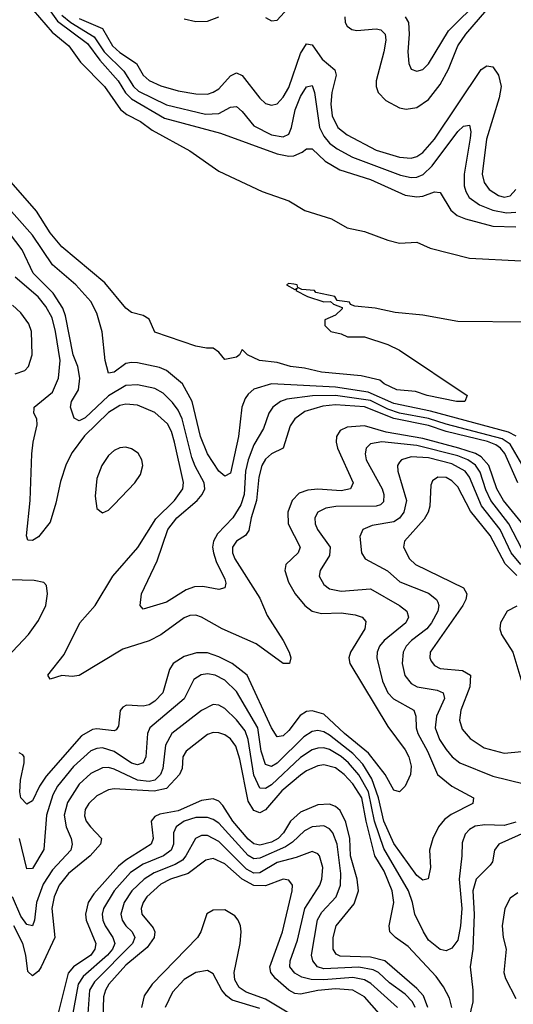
# Model space of a CAD drawing. Header units: inches. Extents: x 501365 to 657855, y 482276 to 547543.
# Tile 120 of 256: x 542106 to 543801, y 512921 to 516300. Entities that reach past the tile are written whole.
import ezdxf

# ---------------------------------------------------------------- set-up
doc = ezdxf.new("R2010")
doc.units = ezdxf.units.IN
doc.header["$MEASUREMENT"] = 0
doc.layers.add('A5541', color=7, linetype='Continuous')

msp = doc.modelspace()

# ---------------------------------------------------------------- linework, layer by layer
at = {"layer": 'A5541', "color": 5}
for points, elevation in [([(542170, 516387.6), (542235.2, 516295.2), (542338.5, 516218.5), (542380.5, 516160.5), (542443.7, 516090), (542468.7, 516048.7), (542490, 516027.7), (542602.4, 515962.4), (542794.9, 515910), (542990, 515839.1), (543030, 515831.3), (543047, 515833), (543075.3, 515844.7), (543090, 515857), (543110, 515856.2), (543154.7, 515814.7), (543205.1, 515785.1), (543310, 515751.8), (543430, 515697.9), (543470, 515691.6), (543490, 515694), (543530, 515708.7), (543550, 515706.9), (543586.6, 515646.6), (543608.2, 515628.2), (543636.1, 515616.1), (543730, 515591.6), (543810, 515588.9)], 1740), ([(542130, 516357.6), (542216.9, 516256.9), (542274.3, 516210), (542314.6, 516154.6), (542397.2, 516070), (542452.1, 515992.1), (542474, 515974), (542521, 515950), (542560.2, 515920.2), (542689.5, 515849.5), (542790, 515779.7), (542938.4, 515710), (543030, 515678.6), (543085.1, 515645.1), (543176.4, 515616.4), (543230, 515585.3), (543290, 515573), (543370, 515542.8), (543410, 515532.5), (543470, 515535.9), (543515.8, 515515.8), (543650, 515481.9), (543828, 515472)], 1720), ([(542950, 516306.8), (542970, 516296.3), (542990, 516298.5), (543062.2, 516377.8)], 1820), ([(543429.4, 516309.4), (543440.8, 516290), (543443, 516250), (543438.3, 516190), (543441.8, 516150), (543450, 516130.4), (543470, 516123.6), (543490, 516129.2), (543510, 516148.3), (543578.8, 516261.2), (543688.6, 516371.4)], 1840), ([(542250, 516315.8), (542281.5, 516290), (542361.5, 516241.5), (542396.1, 516190), (542463.5, 516123.5), (542496.3, 516070), (542514, 516054), (542610, 516007.5), (542744, 515976), (542790, 515978.3), (542830, 515999.6), (542850, 516001.9), (542870, 515985.1), (542910, 515935.4), (542970, 515904.5), (543010, 515897.6), (543030, 515906.7), (543039.5, 515930), (543052.2, 515990), (543070, 516036.8), (543090, 516069.4), (543110, 516074.4), (543118.2, 516050), (543135.2, 515930), (543150, 515899.6), (543170, 515875.6), (543196.1, 515856.1), (543248.5, 515828.5), (543413.8, 515766.2), (543450, 515758.8), (543470, 515759.9), (543491.4, 515768.6), (543522.1, 515797.9), (543610, 515916.4), (543630, 515934.3), (543650, 515938), (543654.6, 515914.6), (543653.1, 515893.1), (543631.6, 515770), (543632.3, 515730), (543637.4, 515710), (543649.6, 515689.6), (543684.9, 515664.9), (543730, 515646.7), (543777.5, 515637.5), (543810, 515639.8)], 1760), ([(543222, 516310), (543223.7, 516290), (543230, 516277.7), (543245.9, 516265.9), (543262.9, 516262.9), (543330, 516268.3), (543345.3, 516265.3), (543360.6, 516250), (543362.9, 516230), (543356.6, 516190), (543329.6, 516090), (543330.1, 516070), (543336.8, 516050), (543362.7, 516022.7), (543410, 515997), (543432.8, 515992.8), (543470, 515998), (543510, 516025.7), (543550, 516077.5), (543578.5, 516130), (543610.5, 516210), (543637.8, 516250), (543710, 516333.6)], 1820), ([(542310, 516304.1), (542389.7, 516269.7), (542424, 516210), (542450, 516187.3), (542506.4, 516150), (542529.1, 516109.1), (542550, 516090.9), (542590, 516073.4), (542650, 516055.4), (542710, 516045), (542750, 516044.8), (542770, 516050.6), (542790, 516063.1), (542830, 516106.7), (542850, 516117.7), (542870, 516108), (542930, 516030.1), (542950, 516012.8), (542970, 516006.1), (542990, 516011.5), (543010, 516033.9), (543030, 516067.7), (543070, 516183.9), (543090, 516217.2), (543110, 516213.4), (543144.9, 516164.9), (543187.4, 516127.4), (543192, 516110), (543177.1, 516050), (543173.8, 516010), (543178.5, 515970), (543198.5, 515930), (543230, 515904.8), (543330, 515851.7), (543410, 515827.8), (543450, 515824.4), (543470, 515830.1), (543490, 515844), (543530, 515890.4), (543690, 516128.7), (543710, 516142), (543730, 516138.2), (543750, 516108.9), (543758.8, 516070), (543751.7, 516031.8), (543709.3, 515890), (543694.1, 515770), (543701, 515741), (543717.5, 515717.5), (543750, 515696), (543770, 515691.2), (543790, 515695.4), (543810, 515717.2)], 1780), ([(542670, 516303.1), (542710, 516293.8), (542750, 516295), (542790, 516310.2)], 1820), ([(543850, 515262.3), (543610, 515264), (543490, 515285.6), (543395.1, 515295.1), (543326, 515310), (543256.4, 515316.4), (543242, 515322), (543238, 515330), (543196.4, 515336.4), (543188, 515350), (543123.1, 515363.1), (543118, 515370), (543074, 515374), (543060.4, 515380.4), (543058, 515390), (543047.3, 515392.7), (543030, 515394), (543022, 515390), (543050, 515374), (543058, 515378), (543054, 515370), (543094, 515350), (543150, 515332), (543172.7, 515332.7), (543183.6, 515323.6), (543212.7, 515312.7), (543212.7, 515307.3), (543190, 515286), (543154, 515270), (543154, 515250), (543174, 515230), (543210, 515222), (543231.6, 515211.6), (543290, 515211.3), (543370, 515184.7), (543410, 515166), (543642, 515010), (543634, 514990), (543630.3, 514989.7), (543606, 514990), (543505.2, 515010), (543464.5, 515024.5), (543401.2, 515030), (543357.6, 515050), (543342.5, 515062.5), (543277.8, 515077.8), (543142, 515090), (543084, 515104), (543035.3, 515110), (542990, 515123.5), (542928.7, 515130), (542888, 515150), (542870, 515168), (542861, 515150), (542850, 515141.2), (542810, 515133.2), (542790, 515159), (542770, 515173.2), (542747.5, 515172.5), (542710, 515179.6), (542570, 515227.3), (542550, 515272.7), (542530, 515285.1), (542490, 515294.7), (542470, 515309.7), (542397.4, 515397.4), (542250, 515520.4), (542210, 515568.8), (542163.3, 515643.3), (542060.5, 515760.5)], 1720), ([(543810.1, 514870.1), (543784.7, 514884.7), (543515.9, 514955.9), (543390, 514982.7), (543302, 515022), (543190, 515038.8), (542969.8, 515050.2), (542910, 515032.5), (542890, 515015), (542880.5, 514999.5), (542869, 514970), (542856.7, 514870), (542830, 514743.9), (542810, 514733.2), (542789.5, 514750), (542750, 514810), (542726.1, 514870), (542697.4, 514990), (542664.6, 515050), (542610, 515096.2), (542585.8, 515105.8), (542510, 515121.9), (542490, 515124), (542470, 515119.7), (542430, 515089.9), (542410, 515086.8), (542398.9, 515130), (542388.6, 515228.6), (542370, 515293), (542350, 515332.8), (542298.3, 515390), (542218.3, 515458.3), (542150, 515560.3), (542041.8, 515681.8)], 1740), ([(543830, 514774.6), (543790, 514843.2), (543762, 514862), (543570, 514911.3), (543510, 514931.4), (543410, 514949.9), (543370, 514962.8), (543310, 514993), (543190, 515009.7), (543110.9, 515009.1), (543022.6, 514997.4), (543001.8, 514990), (542974.5, 514970), (542960.9, 514950), (542942.6, 514897.4), (542910, 514840.6), (542890.6, 514789.4), (542880.9, 514750), (542876, 514670), (542864.9, 514635.1), (542838.1, 514590), (542784.5, 514535.5), (542771, 514510), (542768, 514490), (542771.4, 514470), (542780.6, 514440.6), (542810, 514380.5), (542813.4, 514366.6), (542810.3, 514350), (542790, 514344.7), (542734.5, 514354.5), (542705.9, 514354.1), (542676.8, 514343.2), (542610, 514300.9), (542530, 514277), (542519.6, 514290), (542524.1, 514330), (542577.2, 514442.8), (542614.1, 514550), (542645.3, 514590), (542715, 514650), (542731.9, 514670), (542741.5, 514690), (542739.1, 514710), (542707.8, 514767.8), (542697, 514797), (542663.2, 514930), (542650, 514959.6), (542630, 514986.5), (542597.9, 515017.9), (542570, 515034), (542510, 515047.1), (542470, 515044), (542410, 515008.9), (542330, 514933.7), (542310, 514923.2), (542292.1, 514932.1), (542279.9, 514970), (542283.4, 514990), (542307.5, 515030), (542312.5, 515070), (542304.7, 515110), (542289.7, 515150), (542263.3, 515283.3), (542254, 515310), (542221, 515361), (542151.5, 515430), (542113.6, 515510), (542051.7, 515591.7)], 1760), ([(543816.8, 514710), (543771.2, 514811.2), (543756.7, 514830), (543740.4, 514840.4), (543712, 514852), (543570, 514886.4), (543510, 514907.2), (543390, 514931), (543290, 514971.6), (543190, 514978.1), (543146.3, 514973.7), (543084.7, 514955.3), (543050.1, 514930), (543034.4, 514905.6), (543010.7, 514830), (542970, 514809.9), (542950, 514792.3), (542936.7, 514770), (542926.3, 514730), (542918.8, 514650), (542900.1, 514590), (542892.8, 514547.2), (542880.9, 514530), (542850.1, 514509.9), (542836.9, 514490), (542836.9, 514470), (542844.6, 514450), (542930, 514314.7), (542955.4, 514255.4), (543010.6, 514170), (543030.8, 514130), (543036.8, 514110), (543032.2, 514090), (543010, 514090.7), (542917.7, 514157.7), (542800.7, 514210), (542730, 514249.9), (542710, 514256.3), (542690, 514255.5), (542670, 514247.2), (542590, 514188.6), (542550, 514168.5), (542459.8, 514140.2), (542310, 514049.9), (542286.2, 514046.2), (542250, 514049.7), (542210, 514037.2), (542202, 514050), (542258.4, 514121.6), (542311.7, 514230), (542365, 514290), (542425.5, 514390), (542511.5, 514488.5), (542573.1, 514586.9), (542636.9, 514650), (542666.4, 514690), (542668.7, 514711.3), (542637.3, 514850), (542626.6, 514886.6), (542613.1, 514913.1), (542570, 514952.3), (542510, 514977.5), (542470, 514980.1), (542450, 514975.7), (542410, 514951.5), (542328.2, 514871.8), (542285.8, 514814.2), (542265.7, 514774.3), (542245.2, 514714.8), (542230, 514641.1), (542210, 514575.8), (542170, 514525.2), (542150, 514512.2), (542133.8, 514513.8), (542128.7, 514528.7), (542141.4, 514650), (542146.9, 514810), (542151.5, 514850), (542166.1, 514910), (542164.2, 514930), (542154, 514950), (542154.9, 514965.1), (542155.7, 514970), (542218, 515022), (542239.4, 515070), (542244.7, 515130), (542228.7, 515230), (542216.6, 515276.6), (542195.9, 515315.9), (542168.7, 515348.7), (542090, 515415.8)], 1780), ([(542090, 515084.2), (542123.5, 515096.5), (542136.2, 515110), (542148.7, 515150), (542146, 515230), (542136.6, 515256.6), (542110, 515294.1), (542080.3, 515320.3)], 1820), ([(543850, 514548.7), (543766.6, 514650), (543744.4, 514690), (543716.6, 514770), (543690, 514799.9), (543670.8, 514810.8), (543614.1, 514830), (543490, 514862.7), (543364.7, 514884.7), (543290, 514905.7), (543230, 514901.4), (543206, 514890), (543193.8, 514870), (543192.1, 514850), (543196.6, 514830), (543250.6, 514710), (543241.2, 514690), (543210, 514683.5), (543130, 514688.8), (543094.7, 514685.3), (543065, 514675), (543040.8, 514650), (543026.3, 514610), (543028, 514570), (543069, 514490), (543062.4, 514470), (543019.5, 514430), (543016.4, 514410), (543028.4, 514370), (543051.2, 514330), (543085.2, 514290), (543110, 514270.6), (543141.7, 514261.7), (543210, 514264.6), (543258.1, 514258.1), (543281.5, 514250), (543294.4, 514234.4), (543291.2, 514210), (543241.5, 514130), (543236.4, 514110), (543239.4, 514090), (543370, 513874.2), (543430, 513793.9), (543442.2, 513770), (543450, 513738), (543447.8, 513710), (543430, 513669.6), (543410, 513649.6), (543390, 513655.4), (543361, 513710), (543303.3, 513783.3), (543220.6, 513850), (543150, 513916.7), (543110, 513928.1), (543090, 513925.3), (543068.3, 513911.7), (543030, 513861.1), (543010, 513842.8), (542990, 513838.9), (542970, 513869.8), (542886.8, 514050), (542835.3, 514090), (542790, 514113.9), (542750, 514127), (542713, 514127), (542670, 514114.8), (542632.6, 514090), (542620.3, 514070), (542597.5, 513990), (542570, 513961.2), (542550, 513949.2), (542530, 513944.4), (542472.5, 513947.5), (542459.6, 513940.4), (542450.2, 513929.8), (542444.8, 513875.2), (542436.7, 513863.3), (542430, 513859.8), (542370, 513866.5), (542355.9, 513864.1), (542318.2, 513841.8), (542196.4, 513703.6), (542173.5, 513670), (542150, 513619.8), (542130, 513607.7), (542110, 513629.7), (542106.3, 513650), (542107.9, 513690), (542121.1, 513750), (542121.3, 513770), (542116.9, 513776.9), (542104.2, 513784.2)], 1820), ([(543830, 514484.6), (543784.9, 514570), (543723.5, 514650), (543706.6, 514686.6), (543687.1, 514747.1), (543671.2, 514771.2), (543644.1, 514790), (543610, 514803.5), (543470, 514838.6), (543349.1, 514850.9), (543310, 514844), (543295.6, 514830), (543292.1, 514810), (543295.2, 514790), (543350.1, 514690), (543356.5, 514670), (543354.7, 514645.3), (543344.8, 514635.2), (543329.7, 514630.3), (543190.8, 514629.2), (543156.4, 514623.6), (543130, 514609.8), (543119.5, 514590), (543119.8, 514570), (543128.1, 514550), (543171.7, 514490), (543170, 514461.7), (543137.5, 514410), (543134.4, 514390), (543150, 514361.5), (543170, 514346.9), (543210, 514338.6), (543310, 514346.8), (543410.2, 514290), (543435.1, 514270), (543441.4, 514250), (543431.8, 514230), (543357.1, 514170), (543341.3, 514150), (543333.3, 514130), (543332, 514110), (543351.9, 514030), (543370, 513990.1), (543388.9, 513968.9), (543458.8, 513930), (543465.5, 513910), (543467.1, 513870), (543472.8, 513850), (543506.4, 513790), (543540.3, 513710), (543590, 513670.1), (543663.6, 513630), (543661.5, 513610), (543587.1, 513572.9), (543564.7, 513555.3), (543544.2, 513530), (543524.8, 513490), (543512.9, 513450), (543515.9, 513390), (543508.9, 513351.1), (543490, 513347.4), (543470, 513362.8), (543390, 513472.3), (543356.3, 513550), (543338.4, 513630), (543314.9, 513694.9), (543284.6, 513744.6), (543250, 513781.6), (543170, 513844.8), (543150, 513856.1), (543130, 513860.6), (543110, 513857), (543081.3, 513838.7), (542990, 513748.7), (542970, 513737.5), (542950, 513744.2), (542934.8, 513790), (542923.4, 513870), (542850, 513993.9), (542810, 514033.4), (542777.3, 514050), (542750, 514054.6), (542728.7, 514051.3), (542704.2, 514035.8), (542671, 513969), (542552.6, 513870), (542544.1, 513850), (542538.5, 513770), (542530, 513749.9), (542510, 513743), (542490, 513749), (542430, 513788), (542390, 513801.2), (542370, 513799.1), (542350, 513790.3), (542290, 513736.6), (542235.9, 513670), (542219.8, 513640.2), (542197.5, 513570), (542188.2, 513451.8), (542150, 513387.3), (542130, 513385.4), (542104.7, 513490)], 1840), ([(543826.3, 514430), (543793.5, 514470), (543755.7, 514550), (543691.2, 514631.2), (543650.9, 514730), (543635.3, 514750), (543590, 514776), (543510, 514796.6), (543450, 514799.8), (543416.9, 514790), (543410, 514782), (543403.3, 514770), (543404, 514750), (543434.2, 514650), (543424.8, 514610), (543410.3, 514589.7), (543390, 514576.2), (543316.4, 514563.6), (543284.2, 514550), (543273.3, 514526.8), (543279.8, 514470), (543292.2, 514450), (543368.9, 514408.9), (543410.9, 514370.9), (543510, 514332.2), (543537.2, 514310), (543541.3, 514301.3), (543545.3, 514290), (543541.8, 514270), (543520.4, 514230), (543503.5, 514210), (543451.5, 514170), (543432.7, 514150), (543422.9, 514130), (543419.5, 514090), (543428.8, 514048.8), (543450, 514021.9), (543470.4, 514010.4), (543539.2, 513999.2), (543559.8, 513990), (543564, 513970), (543537.4, 513910), (543531.9, 513870), (543547.9, 513830), (543570, 513795.8), (543590.3, 513770.3), (543617.7, 513750), (543730, 513704), (543838.1, 513678.1)], 1860), ([(543812.6, 514392.6), (543773.1, 514433.1), (543721, 514530), (543653.4, 514613.4), (543610, 514696.3), (543590, 514717.7), (543570, 514729.3), (543541.6, 514730), (543523, 514717), (543517.5, 514702.5), (543514.6, 514630), (543508.8, 514610), (543494.2, 514585.8), (543427.3, 514510), (543423.2, 514490), (543444.4, 514450), (543464.6, 514430), (543630, 514350.6), (543641, 514330), (543638, 514310), (543627.7, 514290), (543515.5, 514130), (543513.9, 514110), (543518.8, 514098.8), (543530, 514084.1), (543550, 514073.9), (543626.9, 514066.9), (543653.6, 514050), (543651.2, 514010), (543620.7, 513930), (543616.3, 513896.3), (543625.6, 513865.6), (543652.7, 513832.7), (543701.1, 513801.1), (543770, 513782.8), (543830, 513788.6)], 1880), ([(542025.6, 514074.4), (542135.6, 514190), (542170, 514238), (542195.4, 514290), (542201.5, 514330), (542197.9, 514357.9), (542188.7, 514368.7), (542155.8, 514375.8), (542030, 514378.4)], 1820), ([(543812.4, 514287.6), (543780.1, 514270), (543757.1, 514230), (543754.2, 514210), (543760.1, 514190), (543799.5, 514130), (543830, 514026.7)], 1920), ([(543810, 513545.9), (543770, 513534.7), (543703.1, 513536.8), (543670, 513532.2), (543650, 513521.1), (543635.1, 513504.9), (543625.1, 513474.9), (543624.6, 513430), (543614.8, 513350), (543623.7, 513250), (543619.8, 513190), (543610, 513141), (543590, 513113.5), (543570, 513104.7), (543550, 513108.7), (543510, 513141.5), (543492.2, 513170), (543462.7, 513230), (543454.7, 513270), (543440.4, 513310), (543355.9, 513455.9), (543323.6, 513550), (543303, 513650), (543270, 513708.7), (543235.1, 513750), (543210, 513771.3), (543170, 513795.3), (543150, 513800.8), (543130, 513800.2), (543110, 513793.9), (543070, 513768.2), (542970, 513674.3), (542950, 513661.9), (542930, 513663.2), (542910, 513706.9), (542890.8, 513830), (542879.4, 513859.4), (542850, 513896.9), (542810, 513936.2), (542790, 513947), (542770, 513949.4), (542730, 513929.5), (542628.3, 513850), (542605.9, 513810), (542597.7, 513730), (542589.7, 513710), (542570.1, 513690), (542550, 513685.7), (542509.8, 513689.8), (542430, 513727.9), (542410, 513733.4), (542390, 513732.6), (542350, 513713.5), (542310, 513676.4), (542270, 513613.2), (542258.1, 513570), (542264.9, 513530), (542282.5, 513490), (542286, 513470), (542281.2, 513450), (542218, 513382), (542186.2, 513333.8), (542163.3, 513270), (542156.6, 513210), (542150, 513189.8), (542130, 513194.4), (542110, 513223.2), (542080.6, 513290)], 1860), ([(543589.2, 512910), (543581.6, 512941.6), (543561.3, 512981.4), (543536.2, 513016.2), (543439.3, 513119.3), (543396.1, 513150), (543376.5, 513170), (543374.7, 513190), (543390.8, 513270), (543385.3, 513310), (543357.4, 513377.4), (543325.3, 513430), (543295.6, 513550), (543281, 513630), (543250, 513677.6), (543220.1, 513710), (543190, 513732.5), (543150, 513742.8), (543130, 513739.5), (543090, 513722.1), (543070, 513707.7), (543006, 513654), (542950, 513588), (542930, 513578.1), (542910, 513586.2), (542890, 513617.7), (542861.7, 513761.7), (542847.4, 513807.4), (542830, 513832.2), (542810, 513845.9), (542790, 513852.7), (542770, 513853.3), (542750, 513846.7), (542676.8, 513790), (542666.2, 513770), (542663.5, 513730), (542654.7, 513710), (542610, 513661.8), (542567.6, 513652.4), (542430, 513659.9), (542410, 513656.9), (542370, 513636.1), (542343.3, 513610), (542330.6, 513590), (542328.3, 513568.3), (542334.3, 513550), (542348.7, 513530), (542386.5, 513490), (542383, 513470), (542347.1, 513430), (542273.5, 513370), (542241.6, 513330), (542224.2, 513290), (542216.1, 513250), (542226.4, 513150), (542179.4, 513050), (542170, 513034.2), (542150, 513018.5), (542133.4, 513033.4), (542126.3, 513090), (542115.8, 513130), (542084.9, 513190)], 1880), ([(543507.3, 512910), (543492.5, 512950), (543470, 512975.6), (543359.2, 513070), (543310, 513082.8), (543206.5, 513086.5), (543192.9, 513092.9), (543182.4, 513110), (543182.2, 513150), (543192.1, 513190), (543254.3, 513265.7), (543269, 513311), (543265, 513350), (543242.1, 513430), (543239.3, 513490), (543226.2, 513546.2), (543205.8, 513585.8), (543190, 513599.5), (543170, 513608.1), (543130, 513605.6), (543070, 513579.9), (543035.9, 513550), (543011.2, 513510), (542992.8, 513490), (542970, 513477.3), (542930, 513467), (542910, 513471.5), (542890, 513487.6), (542837.1, 513550), (542803.6, 513603.6), (542790, 513618.4), (542770, 513625.7), (542730, 513620.1), (542650, 513585.5), (542586.9, 513573.1), (542570, 513565.8), (542556.9, 513550), (542564.5, 513490), (542556.6, 513470), (542470, 513415.5), (542445, 513395), (542360, 513300), (542340.8, 513270), (542331.8, 513230), (542334.2, 513210), (542366.6, 513130), (542364.1, 513110), (542350, 513089.7), (542290.9, 513049.1), (542272.4, 513027.6), (542216.2, 512803.8)], 1920), ([(543463.9, 512910), (543454.8, 512930), (543430, 512955.7), (543375.2, 512995.2), (543337.8, 513030), (543319.7, 513039.7), (543270, 513048.5), (543150, 513042.4), (543128.1, 513050), (543111.8, 513070), (543108.2, 513090), (543128.9, 513211.1), (543142.8, 513237.2), (543192.7, 513290), (543207.6, 513330), (543208, 513370), (543195.8, 513470), (543181.2, 513510), (543170, 513523.7), (543150, 513533.5), (543110, 513529.6), (543084.1, 513515.9), (543043, 513477), (543018.9, 513461.1), (542930, 513422.2), (542910, 513420.7), (542890, 513432.1), (542790, 513542.3), (542770, 513555.6), (542750, 513562.1), (542710, 513562.3), (542670.8, 513550), (542642.5, 513530), (542634.2, 513510), (542633.7, 513470), (542626.2, 513450), (542599.3, 513430), (542530, 513402), (542486.6, 513373.4), (542430.4, 513310), (542392.9, 513250), (542388.9, 513230), (542391, 513210), (542399, 513190), (542425.6, 513150), (542431.9, 513130), (542423.9, 513110), (542406.9, 513090), (542323.5, 513016.5), (542306.5, 512990), (542272.8, 512810)], 1940), ([(543950, 513559.3), (543751.6, 513470), (543736.4, 513450), (543729, 513410), (543721.7, 513398.3), (543673.4, 513350), (543662, 513310), (543666.8, 513230), (543661.7, 513110), (543652.4, 513050), (543662.2, 512970), (543662, 512930), (543648.1, 512871.9)], 1880), ([(543402.8, 512910), (543311.9, 512991.9), (543290, 513004.9), (543250, 513013), (543150, 513004.9), (543106.7, 513006.7), (543074.6, 513014.6), (543050, 513027.4), (543033.7, 513050), (543035, 513070), (543059.3, 513140.7), (543084.6, 513250), (543136.3, 513330), (543143.5, 513350), (543146.3, 513390), (543135, 513430), (543130, 513437), (543110, 513445.4), (543055.2, 513424.8), (542990, 513407.2), (542930, 513372), (542910, 513370.9), (542885, 513385), (542790, 513480.1), (542750, 513499.8), (542730, 513500.3), (542709.1, 513490), (542676.7, 513430), (542664.3, 513415.7), (542639.6, 513400.4), (542567.9, 513372.1), (542532.5, 513350), (542491.1, 513310), (542464.4, 513270), (542452.9, 513230), (542457.2, 513210), (542470.5, 513190), (542492.3, 513170), (542501.3, 513150), (542493.1, 513130), (542362.1, 512997.9), (542345.2, 512970), (542332.9, 512792.9)], 1960), ([(543339.6, 512890), (543290, 512947.1), (543250, 512969.4), (543190, 512973.8), (543130, 512968.7), (543070, 512955.6), (543050, 512958), (543030, 512969.7), (542983.7, 513010), (542968.1, 513030), (542964.9, 513050), (543007.9, 513170), (543041.4, 513310), (543042.4, 513330), (543030, 513346.8), (543010, 513350.8), (542950, 513327.7), (542910, 513328.2), (542870, 513350), (542810, 513403.3), (542770, 513421.6), (542744.5, 513415.5), (542683.6, 513370), (542623.7, 513350), (542590, 513333.5), (542542.6, 513290), (542529.4, 513270), (542522.9, 513250), (542525.1, 513230), (542563.5, 513183.5), (542569.7, 513170), (542566.9, 513150), (542543.5, 513116.5), (542470, 513055.5), (542412, 512990), (542399.8, 512970), (542393.7, 512946.3), (542390.7, 512870)], 1980), ([(543816, 513304), (543790, 513285.2), (543771.8, 513250), (543762.4, 513190), (543766, 513150), (543776.7, 513110), (543768.8, 513030), (543774, 513010), (543810, 512941.5)], 1920), ([(543030.2, 512890.2), (542950, 512939.2), (542883.2, 512963.2), (542859, 512979), (542844.8, 513004.8), (542842.5, 513030), (542863.1, 513130), (542866.4, 513170), (542863.4, 513190), (542855.9, 513210), (542844.6, 513224.6), (542810, 513245.2), (542770, 513244.6), (542748.4, 513231.6), (542727.5, 513170), (542715.8, 513150), (542560.7, 512990), (542532.8, 512950), (542523.8, 512910)], 2020), ([(542930, 512907.1), (542835.1, 512935.1), (542815.6, 512950), (542799.6, 512970), (542770, 513025.3), (542750, 513037.1), (542710, 513030.5), (542670, 513006.1), (542630, 512962.8), (542605.2, 512910)], 2040)]:
    msp.add_lwpolyline(points, dxfattribs=dict(at, elevation=elevation))
at = {"layer": 'A5541', "color": 5, "elevation": 1820}
msp.add_lwpolyline([(542470, 514832.5), (542450, 514830.3), (542430, 514821.3), (542410, 514803.8), (542387.2, 514770), (542370, 514725.6), (542364.6, 514664.6), (542370, 514623), (542390, 514607.9), (542410, 514617.2), (542430, 514636), (542501, 514710), (542521, 514739), (542528.9, 514770), (542525.2, 514790), (542512.4, 514812.4), (542490, 514827.6)], close=True, dxfattribs=at)

doc.saveas('drawing.dxf')
